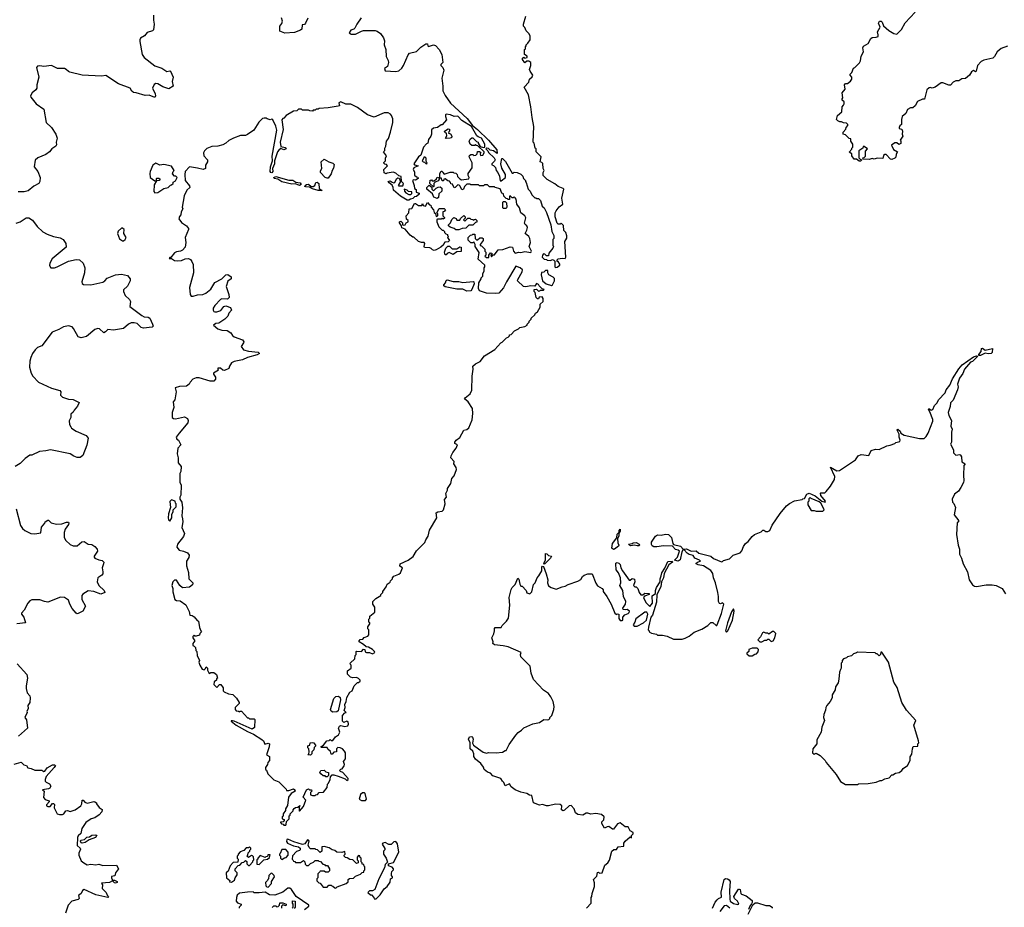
# Model space of a CAD drawing. Extents: x 1862350 to 2057294, y 212041 to 437318.
# Tile 52 of 256: x 1969391 to 1979398, y 242774 to 251800. Entities that reach past the tile are written whole.
import ezdxf

# ---------------------------------------------------------------- set-up
doc = ezdxf.new("R2010")
doc.units = 0

msp = doc.modelspace()

# ---------------------------------------------------------------- linework, layer by layer
at = {"layer": '0CON10XD'}
for points in [[(1970750, 251845), (1970750, 251795), (1970758, 251755), (1970752, 251698), (1970742, 251688), (1970685, 251668), (1970658, 251635), (1970617, 251613), (1970610, 251595), (1970613, 251577), (1970634, 251445), (1970656, 251415), (1970765, 251330), (1970835, 251306), (1970885, 251274), (1970915, 251279), (1970925, 251276), (1970949, 251215), (1970942, 251172), (1970950, 251125), (1970905, 251097), (1970845, 251118), (1970795, 251149), (1970775, 251151), (1970758, 251142), (1970741, 251105), (1970768, 251045), (1970771, 251025), (1970765, 251010), (1970705, 251034), (1970665, 251028), (1970575, 251057), (1970548, 251058), (1970532, 251072), (1970514, 251104), (1970395, 251149), (1970265, 251232), (1970223, 251227), (1970026, 251236), (1969900, 251265), (1969885, 251273), (1969864, 251294), (1969845, 251304), (1969774, 251304), (1969715, 251334), (1969635, 251324), (1969595, 251330), (1969573, 251327), (1969560, 251315), (1969584, 251215), (1969564, 251136), (1969564, 251105), (1969554, 251086), (1969518, 251055), (1969502, 251025), (1969503, 251013), (1969558, 250945), (1969635, 250890), (1969659, 250755), (1969715, 250702), (1969758, 250635), (1969770, 250595), (1969761, 250555), (1969763, 250527), (1969757, 250515), (1969717, 250485), (1969693, 250455), (1969655, 250430), (1969574, 250396), (1969548, 250372), (1969538, 250305), (1969574, 250255), (1969600, 250195), (1969596, 250155), (1969586, 250135), (1969534, 250106), (1969475, 250061), (1969435, 250050), (1969375, 250049)], [(1972320, 251815), (1972295, 251763), (1972285, 251752), (1972263, 251747), (1972257, 251705), (1972245, 251694), (1972185, 251669), (1972085, 251662), (1972035, 251684), (1972035, 251735), (1972055, 251762), (1972062, 251785), (1972050, 251820)], [(1972862, 251818), (1972816, 251754), (1972798, 251715), (1972786, 251704), (1972755, 251692), (1972740, 251665), (1972761, 251651), (1972805, 251652), (1972865, 251684), (1972885, 251689), (1973005, 251690), (1973025, 251683), (1973058, 251658), (1973090, 251615), (1973100, 251585), (1973094, 251544), (1973111, 251495), (1973116, 251426), (1973137, 251385), (1973140, 251365), (1973128, 251325), (1973098, 251305), (1973105, 251280), (1973215, 251272), (1973245, 251281), (1973275, 251307), (1973293, 251335), (1973338, 251442), (1973352, 251458), (1973425, 251478), (1973468, 251522), (1973520, 251555), (1973536, 251556), (1973538, 251535), (1973545, 251528), (1973595, 251544), (1973616, 251536), (1973653, 251495), (1973680, 251445), (1973690, 251365), (1973670, 251345), (1973670, 251335), (1973692, 251312), (1973700, 251285), (1973682, 251205), (1973692, 251125), (1973690, 251075), (1973715, 251030), (1973771, 250951), (1973938, 250795), (1973993, 250723), (1974045, 250684), (1974156, 250576), (1974239, 250475), (1974245, 250440), (1974205, 250465), (1974173, 250473), (1974155, 250490), (1974138, 250492), (1974130, 250485), (1974150, 250465), (1974155, 250450), (1974212, 250395), (1974222, 250375), (1974218, 250362), (1974190, 250335), (1974190, 250325), (1974208, 250318), (1974227, 250297), (1974232, 250265), (1974250, 250245), (1974267, 250207), (1974275, 250160), (1974285, 250160), (1974330, 250195), (1974328, 250225), (1974291, 250291), (1974280, 250335), (1974291, 250389), (1974298, 250388), (1974328, 250358), (1974395, 250240), (1974405, 250240), (1974415, 250250), (1974446, 250246), (1974485, 250230), (1974505, 250210), (1974510, 250185), (1974530, 250165), (1974530, 250155), (1974540, 250145), (1974560, 250075), (1974580, 250055), (1974595, 250020), (1974625, 249990), (1974638, 249988), (1974645, 249980), (1974665, 249980), (1974685, 249960), (1974702, 249905), (1974722, 249885), (1974745, 249840), (1974788, 249715), (1974800, 249645), (1974818, 249605), (1974818, 249575), (1974810, 249565), (1974810, 249505), (1974820, 249495), (1974812, 249488), (1974810, 249475), (1974770, 249425), (1974765, 249400), (1974745, 249400), (1974727, 249417), (1974715, 249418), (1974703, 249407), (1974702, 249385), (1974723, 249363), (1974745, 249360), (1974753, 249353), (1974785, 249352), (1974805, 249360), (1974820, 249355), (1974830, 249345), (1974830, 249285), (1974835, 249280)], [(1974835, 249280), (1974855, 249282), (1974880, 249305), (1974882, 249315), (1974865, 249340), (1974852, 249342), (1974852, 249358), (1974863, 249367), (1974904, 249376), (1974935, 249372), (1974940, 249385), (1974930, 249545), (1974952, 249578), (1974952, 249602), (1974940, 249635), (1974920, 249655), (1974918, 249708), (1974895, 249730), (1974885, 249720), (1974865, 249720), (1974855, 249730), (1974834, 249796), (1974833, 249835), (1974842, 249855), (1974874, 249896), (1974910, 249925), (1974902, 249985), (1974920, 250075), (1974914, 250084), (1974862, 250102), (1974831, 250131), (1974752, 250175), (1974710, 250215), (1974710, 250245), (1974720, 250265), (1974710, 250285), (1974707, 250337), (1974698, 250348), (1974680, 250355), (1974690, 250405), (1974640, 250455), (1974640, 250485), (1974630, 250495), (1974620, 250545), (1974610, 250555), (1974617, 250713), (1974598, 250805), (1974587, 250915), (1974562, 251035), (1974518, 251115), (1974566, 251165), (1974574, 251196), (1974600, 251220), (1974606, 251235), (1974580, 251275), (1974574, 251295), (1974585, 251335), (1974585, 251366), (1974565, 251377), (1974545, 251378), (1974525, 251360), (1974500, 251395), (1974502, 251408), (1974515, 251420), (1974525, 251410), (1974550, 251415), (1974548, 251428), (1974520, 251445), (1974520, 251495), (1974530, 251505), (1974530, 251525), (1974540, 251535), (1974540, 251545), (1974555, 251560), (1974580, 251595), (1974578, 251635), (1974565, 251660), (1974540, 251685), (1974525, 251720), (1974510, 251735), (1974510, 251755), (1974536, 251834)], [(1979430, 251530), (1979365, 251508), (1979325, 251472), (1979297, 251425), (1979281, 251409), (1979191, 251389), (1979164, 251376), (1979126, 251334), (1979112, 251275), (1979105, 251270), (1979085, 251282), (1979065, 251268), (1979046, 251234), (1979005, 251202), (1978965, 251197), (1978935, 251178), (1978905, 251178), (1978877, 251163), (1978850, 251135), (1978834, 251134), (1978775, 251158), (1978755, 251158), (1978695, 251113), (1978665, 251103), (1978645, 251110), (1978634, 251106), (1978612, 251085), (1978587, 250993), (1978568, 250992), (1978515, 250968), (1978492, 250925), (1978470, 250905), (1978445, 250902), (1978414, 250886), (1978398, 250845), (1978360, 250815), (1978352, 250785), (1978352, 250735), (1978335, 250720), (1978330, 250705), (1978330, 250695), (1978356, 250686), (1978362, 250665), (1978360, 250635), (1978367, 250615), (1978340, 250575), (1978348, 250565), (1978345, 250540), (1978325, 250532), (1978307, 250547), (1978285, 250548), (1978252, 250525), (1978271, 250481), (1978312, 250455), (1978298, 250432), (1978295, 250402), (1978285, 250391), (1978255, 250379), (1978241, 250381), (1978198, 250428), (1978185, 250430), (1978172, 250418), (1978162, 250388), (1978107, 250393), (1978075, 250380), (1978055, 250388), (1978025, 250378), (1977965, 250380), (1977960, 250395), (1977975, 250400), (1977987, 250413), (1977988, 250462), (1978008, 250485), (1977975, 250510), (1977965, 250510), (1977960, 250495), (1977920, 250465), (1977920, 250395), (1977932, 250382), (1977950, 250375), (1977935, 250360), (1977922, 250362), (1977895, 250380), (1977872, 250382), (1977850, 250415), (1977850, 250435), (1977822, 250452), (1977848, 250482), (1977850, 250495), (1977860, 250505), (1977860, 250535), (1977840, 250565), (1977838, 250588), (1977822, 250592), (1977785, 250630), (1977760, 250635), (1977762, 250655), (1977788, 250685), (1977790, 250705), (1977808, 250725), (1977807, 250735), (1977796, 250746), (1977765, 250750), (1977745, 250762), (1977725, 250760), (1977705, 250770), (1977692, 250785), (1977702, 250825), (1977747, 250863), (1977750, 250915), (1977765, 250930), (1977770, 250945), (1977770, 250965), (1977752, 250982), (1977750, 250995), (1977758, 251005), (1977752, 251055), (1977780, 251095), (1977773, 251137), (1977785, 251150), (1977805, 251152), (1977836, 251174), (1977850, 251195), (1977850, 251215), (1977830, 251235), (1977830, 251245), (1977847, 251263), (1977864, 251306), (1977880, 251315), (1977925, 251360), (1977937, 251383), (1977945, 251430), (1977966, 251474), (1977962, 251515), (1977968, 251532), (1978013, 251557), (1978041, 251609), (1978055, 251620), (1978095, 251622), (1978115, 251630), (1978117, 251645), (1978108, 251675), (1978136, 251725), (1978121, 251765), (1978130, 251785), (1978148, 251785), (1978158, 251775), (1978169, 251739), (1978225, 251690), (1978275, 251661), (1978305, 251652), (1978355, 251700), (1978391, 251769), (1978492, 251878)], [(1973717, 250833), (1973717, 250815), (1973728, 250782), (1973685, 250730), (1973675, 250730), (1973637, 250703), (1973595, 250697), (1973575, 250680), (1973577, 250635), (1973570, 250615), (1973545, 250580), (1973540, 250545), (1973525, 250538), (1973495, 250502), (1973467, 250423), (1973444, 250405), (1973398, 250335), (1973403, 250323), (1973440, 250315), (1973397, 250293), (1973390, 250275), (1973402, 250252), (1973405, 250220), (1973423, 250203), (1973438, 250198), (1973440, 250185), (1973415, 250168), (1973395, 250172), (1973383, 250165), (1973400, 250115), (1973403, 250083), (1973422, 250072), (1973420, 250045), (1973450, 250035), (1973450, 250025), (1973425, 250002), (1973403, 249997), (1973388, 249982), (1973364, 249976), (1973345, 249964), (1973330, 249965), (1973260, 250005), (1973190, 250065), (1973188, 250095), (1973177, 250117), (1973145, 250140), (1973137, 250155), (1973155, 250161), (1973175, 250147), (1973195, 250142), (1973205, 250148), (1973224, 250186), (1973235, 250192), (1973247, 250187), (1973260, 250155), (1973238, 250115), (1973245, 250110), (1973285, 250110), (1973290, 250135), (1973270, 250155), (1973268, 250205), (1973243, 250213), (1973215, 250240), (1973185, 250248), (1973125, 250240), (1973115, 250232), (1973094, 250244), (1973093, 250277), (1973130, 250315), (1973118, 250328), (1973102, 250332), (1973092, 250342), (1973092, 250348), (1973110, 250365), (1973108, 250392), (1973118, 250415), (1973090, 250455), (1973102, 250468), (1973102, 250495), (1973112, 250515), (1973120, 250565), (1973138, 250592), (1973161, 250655), (1973182, 250755), (1973182, 250792), (1973170, 250825), (1973159, 250839), (1973135, 250852), (1973095, 250852), (1972995, 250808), (1972925, 250834), (1972825, 250908), (1972755, 250941), (1972705, 250941), (1972655, 250963), (1972634, 250956), (1972640, 250925), (1972629, 250921), (1972525, 250903), (1972435, 250898), (1972425, 250890), (1972405, 250890), (1972395, 250880), (1972375, 250880), (1972365, 250870), (1972338, 250872), (1972325, 250880), (1972265, 250880), (1972255, 250890), (1972225, 250890), (1972208, 250872), (1972175, 250870), (1972100, 250825), (1972075, 250800), (1972064, 250796), (1972055, 250780), (1972068, 250682), (1972037, 250555), (1972045, 250512), (1972090, 250500), (1972098, 250485), (1972075, 250478), (1972045, 250489), (1972025, 250474), (1972012, 250455), (1971979, 250365), (1971982, 250335), (1971961, 250285), (1971963, 250255), (1971955, 250242), (1971943, 250245), (1971938, 250255), (1971941, 250305), (1971960, 250365), (1971958, 250412), (1972003, 250675), (1971994, 250716), (1971965, 250780), (1971955, 250788), (1971935, 250780), (1971905, 250790), (1971895, 250800), (1971875, 250800), (1971860, 250795), (1971821, 250759), (1971772, 250675), (1971707, 250633), (1971685, 250623), (1971635, 250621), (1971564, 250596), (1971515, 250571), (1971485, 250543), (1971455, 250527), (1971406, 250514), (1971345, 250511), (1971291, 250489), (1971268, 250465), (1971258, 250445), (1971262, 250415), (1971300, 250375), (1971300, 250355), (1971278, 250322), (1971280, 250285), (1971255, 250277), (1971199, 250291), (1971115, 250302), (1971073, 250257), (1971068, 250225), (1971073, 250163), (1971115, 250110), (1971120, 250095), (1971090, 250065), (1971063, 250007), (1971043, 249895), (1971048, 249875), (1971033, 249847), (1971030, 249815), (1971015, 249800), (1971008, 249775), (1971036, 249736), (1971085, 249702), (1971106, 249676), (1971107, 249665), (1971072, 249585), (1971078, 249535), (1971072, 249488), (1971044, 249456), (1971025, 249447), (1970985, 249440), (1970965, 249428), (1970928, 249382), (1970915, 249380), (1970910, 249370), (1970935, 249370), (1970965, 249352), (1970995, 249348), (1971035, 249350), (1971071, 249369), (1971105, 249370), (1971125, 249361), (1971141, 249341), (1971155, 249310), (1971158, 249225), (1971116, 249075), (1971124, 249005), (1971135, 248990), (1971155, 248987), (1971198, 249002), (1971253, 249007), (1971281, 249019), (1971335, 249061), (1971375, 249126), (1971444, 249166), (1971485, 249207), (1971505, 249208), (1971540, 249185), (1971540, 249165), (1971505, 249140), (1971490, 249085), (1971517, 249007), (1971520, 248975), (1971502, 248958), (1971445, 248960), (1971430, 248955), (1971373, 248895), (1971358, 248865), (1971358, 248845), (1971364, 248834), (1971375, 248830), (1971395, 248830), (1971435, 248843), (1971467, 248883), (1971485, 248890), (1971534, 248874), (1971543, 248847), (1971517, 248815), (1971506, 248784), (1971476, 248754), (1971416, 248714), (1971385, 248712), (1971360, 248695), (1971406, 248656), (1971445, 248643), (1971498, 248638), (1971536, 248616), (1971555, 248588), (1971572, 248575), (1971656, 248546), (1971668, 248525), (1971667, 248515), (1971640, 248475), (1971665, 248443), (1971715, 248430), (1971815, 248420), (1971827, 248405), (1971805, 248393), (1971705, 248366), (1971655, 248340), (1971572, 248325), (1971545, 248311), (1971524, 248276), (1971515, 248254), (1971473, 248233), (1971456, 248236), (1971430, 248255), (1971403, 248257), (1971403, 248243), (1971410, 248235), (1971360, 248205), (1971360, 248195), (1971382, 248165), (1971382, 248145), (1971365, 248123), (1971325, 248123), (1971215, 248158), (1971185, 248158), (1971150, 248145), (1971122, 248115), (1971112, 248095), (1971085, 248072), (1971015, 248070), (1970970, 248055), (1970982, 248015), (1970968, 247935), (1970950, 247915), (1970958, 247855), (1970940, 247805), (1970940, 247755), (1970953, 247743), (1970975, 247742), (1971065, 247762), (1971096, 247746), (1971103, 247725), (1971101, 247699), (1971010, 247595), (1970982, 247555), (1970988, 247535), (1971003, 247523), (1971028, 247475), (1970998, 247442), (1970990, 247385), (1971002, 247345), (1971000, 247295), (1971032, 247255), (1971027, 247205), (1971018, 247185), (1971018, 247098), (1971032, 247065), (1971027, 246965), (1971018, 246945), (1971018, 246925), (1971038, 246895), (1971047, 246835), (1971038, 246755), (1971047, 246725), (1971048, 246695), (1971037, 246635), (1971067, 246575), (1971054, 246546), (1970995, 246468), (1970987, 246437), (1971010, 246405), (1971055, 246397), (1971095, 246380), (1971113, 246355), (1971110, 246330), (1971087, 246293), (1971086, 246246), (1971108, 246178), (1971110, 246115), (1971150, 246075), (1971150, 246065), (1971146, 246054), (1971115, 246030), (1971045, 246024), (1971017, 246045), (1970985, 246100), (1970965, 246102), (1970948, 246085), (1970937, 246045), (1970946, 246016), (1970947, 245983), (1970968, 245905), (1970984, 245894), (1971021, 245891), (1971079, 245849), (1971112, 245782), (1971120, 245745), (1971145, 245740), (1971165, 245728), (1971195, 245690), (1971208, 245685), (1971218, 245618), (1971230, 245585), (1971240, 245575), (1971222, 245558), (1971218, 245542), (1971185, 245530), (1971172, 245532), (1971165, 245540), (1971152, 245528), (1971150, 245515), (1971170, 245485), (1971150, 245455), (1971150, 245435), (1971165, 245430), (1971177, 245417), (1971180, 245385), (1971190, 245375), (1971193, 245333), (1971218, 245285), (1971212, 245265), (1971220, 245235), (1971244, 245194), (1971265, 245190), (1971278, 245202), (1971285, 245220), (1971298, 245205), (1971298, 245185), (1971315, 245152), (1971335, 245162), (1971365, 245162), (1971391, 245141), (1971400, 245105), (1971392, 245098), (1971390, 245085), (1971368, 245065), (1971365, 245040), (1971395, 245010), (1971422, 245038), (1971435, 245040), (1971460, 245005), (1971460, 244975), (1971470, 244965), (1971513, 244943), (1971558, 244938), (1971595, 244900), (1971620, 244855), (1971620, 244845), (1971580, 244805), (1971580, 244785), (1971592, 244772), (1971615, 244770), (1971625, 244760), (1971632, 244768), (1971645, 244770), (1971705, 244700), (1971715, 244700), (1971725, 244690), (1971775, 244690), (1971780, 244685), (1971777, 244603), (1971755, 244586), (1971570, 244665), (1971555, 244670), (1971540, 244670), (1971540, 244665), (1971592, 244625), (1971705, 244560), (1971766, 244536), (1971851, 244481), (1971867, 244465), (1971882, 244432), (1971915, 244443), (1971928, 244435), (1971926, 244404), (1971900, 244325), (1971928, 244308), (1971930, 244265), (1971912, 244248), (1971910, 244225), (1971890, 244195), (1971890, 244175), (1971898, 244168), (1971912, 244132), (1971975, 244070), (1972025, 244050), (1972100, 243975), (1972102, 243962), (1972125, 243960), (1972175, 243978), (1972188, 243968), (1972190, 243955), (1972150, 243930), (1972122, 243895), (1972112, 243808), (1972092, 243775), (1972092, 243758), (1972070, 243725), (1972068, 243702), (1972060, 243695), (1972060, 243675), (1972078, 243668), (1972080, 243655), (1972068, 243642), (1972040, 243640), (1972040, 243635), (1972052, 243622), (1972068, 243618), (1972075, 243610), (1972095, 243610)], [(1972095, 243610), (1972100, 243615), (1972102, 243648), (1972130, 243675), (1972130, 243705), (1972138, 243712), (1972140, 243725), (1972170, 243755), (1972170, 243765), (1972182, 243778), (1972195, 243790), (1972218, 243792), (1972238, 243808), (1972238, 243802), (1972230, 243800), (1972230, 243755), (1972235, 243750), (1972275, 243800), (1972298, 243865), (1972272, 243895), (1972305, 243968), (1972325, 243978), (1972335, 243970), (1972355, 243970), (1972360, 243955), (1972348, 243942), (1972348, 243918), (1972365, 243910), (1972395, 243910), (1972402, 243918), (1972418, 243922), (1972435, 243940), (1972477, 243943), (1972517, 243993), (1972520, 244025), (1972530, 244035), (1972546, 244074), (1972548, 244102), (1972568, 244122), (1972585, 244122), (1972629, 244109), (1972699, 244079), (1972715, 244062), (1972730, 244075), (1972728, 244085), (1972676, 244146), (1972650, 244155), (1972642, 244165), (1972655, 244180), (1972668, 244182), (1972689, 244211), (1972692, 244225), (1972682, 244255), (1972702, 244285), (1972702, 244345), (1972693, 244363), (1972670, 244385), (1972647, 244397), (1972625, 244400), (1972610, 244385), (1972610, 244355), (1972585, 244350), (1972568, 244332), (1972555, 244330), (1972548, 244358), (1972522, 244382), (1972515, 244400), (1972455, 244400), (1972450, 244405), (1972478, 244422), (1972513, 244467), (1972535, 244470), (1972545, 244480), (1972555, 244470), (1972575, 244470), (1972602, 244508), (1972632, 244528), (1972644, 244555), (1972632, 244595), (1972640, 244615), (1972655, 244622), (1972697, 244613), (1972725, 244618), (1972732, 244635), (1972729, 244659), (1972715, 244668), (1972685, 244652), (1972672, 244665), (1972670, 244725), (1972695, 244750), (1972710, 244755), (1972690, 244775), (1972698, 244805), (1972694, 244835), (1972710, 244865), (1972714, 244906), (1972745, 244960), (1972770, 244975), (1972790, 245025), (1972825, 245060), (1972835, 245060), (1972850, 245075), (1972850, 245085), (1972835, 245102), (1972815, 245110), (1972775, 245108), (1972753, 245113), (1972723, 245143), (1972722, 245178), (1972760, 245205), (1972760, 245235), (1972752, 245242), (1972750, 245255), (1972798, 245302), (1972800, 245335), (1972810, 245345), (1972810, 245375), (1972815, 245380), (1972866, 245374), (1972885, 245400), (1972897, 245397), (1972903, 245373), (1972914, 245364), (1972945, 245366), (1972975, 245351), (1972999, 245365), (1972997, 245375), (1972976, 245396), (1972935, 245419), (1972911, 245421), (1972886, 245446), (1972840, 245475), (1972840, 245485), (1972852, 245498), (1972878, 245502), (1972892, 245518), (1972928, 245532), (1972940, 245545), (1972940, 245595), (1972930, 245605), (1972930, 245625), (1972950, 245655), (1972950, 245665), (1972940, 245675), (1972940, 245705), (1972950, 245715), (1972950, 245735), (1973000, 245775), (1973000, 245825), (1972980, 245855), (1972980, 245885), (1973010, 245915), (1973060, 245945), (1973060, 245955), (1973080, 245975), (1973080, 245985), (1973117, 246033), (1973125, 246060), (1973155, 246080), (1973160, 246095), (1973180, 246115), (1973180, 246125), (1973195, 246140), (1973245, 246160), (1973260, 246175), (1973280, 246225), (1973254, 246244), (1973258, 246265), (1973340, 246305), (1973389, 246341), (1973425, 246400), (1973510, 246485), (1973518, 246512), (1973542, 246548), (1973555, 246610), (1973632, 246735), (1973622, 246785), (1973640, 246795), (1973685, 246802), (1973698, 246815), (1973716, 246875), (1973708, 246922), (1973727, 246943), (1973723, 246983), (1973738, 247015), (1973738, 247032), (1973772, 247085), (1973782, 247135), (1973805, 247160), (1973830, 247225), (1973827, 247245), (1973803, 247285), (1973807, 247307), (1973773, 247345), (1973776, 247365), (1973792, 247398), (1973827, 247443), (1973840, 247475), (1973815, 247490), (1973812, 247505), (1973827, 247523), (1973865, 247550), (1973904, 247626), (1973937, 247633), (1973955, 247650), (1973989, 247731), (1973998, 247795), (1973992, 247845), (1973948, 247915), (1973912, 247945), (1973918, 247955), (1973968, 247995), (1973986, 248034), (1973988, 248175), (1974000, 248245), (1973997, 248275), (1974025, 248302), (1974072, 248325), (1974115, 248382), (1974220, 248445), (1974280, 248515), (1974295, 248520), (1974340, 248565), (1974355, 248570), (1974370, 248585), (1974370, 248595), (1974385, 248600), (1974420, 248635), (1974460, 248655), (1974475, 248670), (1974525, 248680), (1974550, 248695), (1974550, 248705), (1974570, 248725), (1974570, 248735), (1974590, 248755), (1974590, 248765), (1974625, 248800), (1974634, 248816), (1974655, 248830), (1974680, 248875), (1974682, 248908), (1974710, 248935), (1974710, 248965), (1974700, 248980), (1974672, 248978), (1974665, 248960), (1974655, 248960), (1974640, 248975), (1974630, 249025), (1974620, 249035), (1974620, 249055), (1974645, 249060), (1974665, 249040), (1974678, 249042), (1974685, 249050), (1974715, 249050), (1974720, 249055), (1974702, 249062), (1974672, 249092), (1974665, 249106), (1974645, 249118), (1974625, 249090), (1974585, 249092), (1974535, 249082), (1974510, 249085), (1974452, 249145), (1974453, 249157), (1974498, 249235), (1974500, 249255), (1974476, 249276), (1974435, 249292), (1974338, 249135), (1974308, 249072), (1974260, 249020), (1974225, 249014), (1974135, 249018), (1974064, 249044), (1974054, 249065), (1974058, 249125), (1974080, 249165), (1974080, 249175), (1974097, 249193), (1974098, 249215), (1974110, 249245), (1974110, 249275), (1974120, 249285), (1974120, 249305), (1974050, 249365), (1974062, 249432), (1974020, 249495), (1974020, 249515), (1974005, 249540), (1973995, 249530), (1973975, 249530), (1973948, 249558), (1973950, 249585), (1973972, 249608), (1973988, 249612), (1973995, 249620), (1974018, 249618), (1974020, 249575), (1974035, 249560), (1974045, 249560), (1974068, 249582), (1974092, 249582), (1974100, 249575), (1974102, 249555), (1974070, 249515), (1974070, 249505), (1974085, 249500), (1974118, 249468), (1974120, 249445), (1974130, 249435), (1974130, 249405), (1974120, 249395), (1974135, 249380), (1974158, 249382), (1974160, 249405), (1974175, 249430), (1974190, 249425), (1974190, 249415), (1974180, 249405), (1974185, 249390), (1974202, 249408), (1974215, 249410), (1974255, 249460), (1974302, 249462), (1974375, 249490), (1974400, 249485), (1974410, 249445), (1974425, 249424), (1974465, 249436), (1974485, 249432), (1974525, 249441), (1974587, 249433), (1974592, 249445), (1974568, 249495), (1974582, 249535), (1974576, 249576), (1974566, 249596), (1974528, 249625), (1974545, 249658), (1974551, 249685), (1974545, 249704), (1974528, 249718), (1974522, 249732), (1974534, 249785), (1974524, 249805), (1974483, 249835), (1974469, 249885), (1974443, 249923), (1974436, 249975), (1974425, 249990), (1974415, 250000), (1974405, 249990), (1974395, 249990), (1974375, 250010), (1974370, 250005), (1974368, 249972), (1974355, 249970), (1974348, 249978), (1974335, 249980), (1974310, 250005), (1974308, 250028), (1974290, 250035), (1974275, 250080), (1974223, 250093), (1974215, 250100), (1974165, 250100), (1974145, 250120), (1974115, 250120), (1974105, 250110), (1974065, 250110), (1974055, 250120), (1973975, 250120), (1973965, 250128), (1973935, 250128), (1973910, 250105), (1973900, 250075), (1973885, 250070), (1973868, 250108), (1973858, 250118), (1973845, 250120), (1973818, 250092), (1973805, 250090), (1973788, 250128), (1973772, 250132), (1973770, 250145), (1973758, 250158), (1973742, 250162), (1973715, 250180), (1973702, 250178), (1973698, 250162), (1973685, 250160), (1973678, 250188), (1973660, 250190), (1973645, 250160), (1973612, 250148), (1973600, 250135), (1973600, 250105), (1973595, 250100), (1973560, 250135), (1973563, 250167), (1973575, 250170), (1973582, 250162), (1973605, 250160), (1973628, 250182), (1973635, 250200), (1973660, 250190), (1973662, 250235), (1973675, 250260), (1973685, 250260), (1973690, 250245), (1973705, 250230), (1973765, 250250), (1973795, 250250), (1973803, 250243), (1973825, 250240), (1973837, 250227), (1973840, 250205), (1973865, 250180), (1973882, 250172), (1973955, 250180), (1973960, 250195), (1973950, 250215), (1973950, 250235), (1973990, 250295), (1973988, 250345), (1973958, 250405), (1973962, 250418), (1973975, 250430), (1973995, 250430), (1974005, 250420), (1974028, 250422), (1974040, 250435), (1974045, 250460), (1974065, 250460), (1974078, 250448), (1974070, 250435), (1974075, 250420), (1974098, 250422), (1974110, 250445), (1974110, 250455), (1974048, 250518), (1974032, 250522), (1974025, 250530), (1974015, 250520), (1973985, 250520), (1973970, 250535), (1973960, 250565), (1973970, 250585), (1973985, 250600), (1973995, 250600), (1974032, 250562), (1974050, 250555), (1974050, 250545), (1974072, 250512), (1974105, 250500), (1974118, 250502), (1974118, 250535), (1974086, 250596), (1974049, 250609), (1974038, 250618), (1973982, 250712), (1973886, 250775), (1973845, 250820), (1973805, 250816), (1973771, 250831), (1973725, 250840), (1973717, 250833)], [(1973725, 250590), (1973720, 250595), (1973732, 250618), (1973730, 250645), (1973715, 250650), (1973710, 250665), (1973745, 250690), (1973760, 250685), (1973760, 250665), (1973752, 250658), (1973750, 250645), (1973768, 250638), (1973782, 250615), (1973780, 250600), (1973765, 250594), (1973725, 250590)], [(1973525, 250330), (1973508, 250348), (1973495, 250350), (1973480, 250365), (1973488, 250372), (1973505, 250410), (1973520, 250395), (1973520, 250365), (1973530, 250345), (1973525, 250330)], [(1970765, 250040), (1970795, 250042), (1970855, 250082), (1970898, 250092), (1970922, 250118), (1970935, 250120), (1970950, 250135), (1970952, 250148), (1970975, 250160), (1970990, 250195), (1970978, 250208), (1970965, 250210), (1970943, 250233), (1970950, 250255), (1970960, 250265), (1970935, 250310), (1970855, 250328), (1970815, 250320), (1970775, 250342), (1970745, 250320), (1970718, 250255), (1970713, 250235), (1970718, 250195), (1970765, 250160), (1970780, 250160), (1970780, 250185), (1970785, 250190), (1970805, 250190), (1970818, 250178), (1970807, 250163), (1970780, 250160), (1970758, 250122), (1970753, 250053), (1970765, 250040)], [(1972515, 250187), (1972495, 250196), (1972447, 250245), (1972447, 250263), (1972463, 250287), (1972456, 250355), (1972485, 250383), (1972534, 250354), (1972575, 250342), (1972586, 250326), (1972580, 250290), (1972565, 250265), (1972557, 250233), (1972525, 250189), (1972515, 250187)], [(1972235, 250114), (1972195, 250131), (1972155, 250128), (1972055, 250151), (1972015, 250177), (1971976, 250185), (1971972, 250195), (1971995, 250204), (1972125, 250169), (1972167, 250167), (1972198, 250148), (1972242, 250142), (1972250, 250125), (1972235, 250114)], [(1972425, 250062), (1972365, 250080), (1972337, 250097), (1972299, 250099), (1972290, 250105), (1972291, 250115), (1972305, 250124), (1972325, 250126), (1972352, 250102), (1972375, 250104), (1972392, 250115), (1972402, 250145), (1972415, 250146), (1972430, 250135), (1972434, 250084), (1972465, 250064), (1972425, 250062)], [(1973635, 249980), (1973600, 249995), (1973588, 250028), (1973530, 250075), (1973530, 250095), (1973552, 250118), (1973578, 250098), (1973580, 250075), (1973595, 250060), (1973622, 250088), (1973643, 250097), (1973665, 250100), (1973680, 250085), (1973680, 250055), (1973652, 250028), (1973647, 249993), (1973635, 249980)], [(1973365, 250022), (1973378, 250032), (1973378, 250048), (1973343, 250053), (1973330, 250065), (1973300, 250075), (1973303, 250055), (1973315, 250038), (1973345, 250022), (1973365, 250022)], [(1973605, 249454), (1973585, 249460), (1973574, 249474), (1973559, 249479), (1973504, 249484), (1973500, 249495), (1973507, 249525), (1973503, 249533), (1973474, 249534), (1973445, 249543), (1973398, 249588), (1973385, 249590), (1973360, 249610), (1973310, 249670), (1973275, 249683), (1973270, 249705), (1973252, 249735), (1973250, 249745), (1973265, 249750), (1973280, 249735), (1973280, 249715), (1973295, 249710), (1973310, 249715), (1973320, 249735), (1973340, 249745), (1973338, 249758), (1973323, 249773), (1973318, 249805), (1973347, 249835), (1973350, 249875), (1973375, 249880), (1973405, 249932), (1973415, 249932), (1973445, 249910), (1973478, 249912), (1973485, 249930), (1973492, 249912), (1973515, 249903), (1973535, 249940), (1973555, 249918), (1973570, 249915), (1973572, 249895), (1973597, 249865), (1973605, 249840), (1973618, 249828), (1973625, 249800), (1973640, 249805), (1973640, 249825), (1973630, 249835), (1973655, 249880), (1973705, 249880), (1973720, 249865), (1973705, 249850), (1973690, 249845), (1973690, 249805), (1973708, 249788), (1973708, 249782), (1973695, 249770), (1973685, 249780), (1973675, 249770), (1973638, 249772), (1973632, 249768), (1973632, 249745), (1973650, 249695), (1973685, 249660), (1973695, 249660), (1973710, 249645), (1973710, 249635), (1973722, 249622), (1973740, 249615), (1973740, 249605), (1973750, 249595), (1973740, 249585), (1973760, 249555), (1973745, 249540), (1973712, 249538), (1973700, 249525), (1973698, 249512), (1973670, 249485), (1973625, 249458), (1973605, 249454)], [(1974335, 249880), (1974305, 249880), (1974300, 249885), (1974300, 249945), (1974305, 249950), (1974325, 249950), (1974337, 249937), (1974342, 249895), (1974335, 249880)], [(1973855, 249662), (1973825, 249663), (1973805, 249677), (1973765, 249690), (1973750, 249705), (1973750, 249715), (1973770, 249735), (1973782, 249768), (1973802, 249788), (1973828, 249778), (1973835, 249760), (1973865, 249760), (1973872, 249778), (1973905, 249810), (1973920, 249795), (1973918, 249782), (1973900, 249765), (1973915, 249750), (1973945, 249780), (1973965, 249780), (1973975, 249770), (1973998, 249768), (1974005, 249760), (1974012, 249768), (1974025, 249770), (1974038, 249758), (1974038, 249742), (1974022, 249738), (1973998, 249712), (1973955, 249710), (1973925, 249680), (1973888, 249678), (1973855, 249662)], [(1969355, 249732), (1969395, 249743), (1969456, 249784), (1969485, 249786), (1969522, 249762), (1969567, 249697), (1969625, 249644), (1969670, 249620), (1969735, 249596), (1969802, 249582), (1969832, 249565), (1969859, 249525), (1969863, 249485), (1969722, 249368), (1969698, 249325), (1969695, 249300), (1969708, 249278), (1969745, 249278), (1969770, 249285), (1969885, 249344), (1969965, 249361), (1969998, 249358), (1970035, 249323), (1970051, 249275), (1970048, 249225), (1970022, 249135), (1970026, 249116), (1970038, 249108), (1970115, 249103), (1970235, 249132), (1970256, 249145), (1970278, 249172), (1970365, 249206), (1970425, 249212), (1970485, 249198), (1970514, 249165), (1970514, 249145), (1970485, 249089), (1970446, 249054), (1970444, 249035), (1970463, 248995), (1970508, 248955), (1970516, 248935), (1970510, 248885), (1970631, 248791), (1970655, 248779), (1970695, 248775), (1970714, 248765), (1970740, 248705), (1970747, 248685), (1970737, 248673), (1970648, 248662), (1970625, 248671), (1970585, 248709), (1970555, 248718), (1970525, 248717), (1970495, 248704), (1970445, 248661), (1970345, 248644), (1970285, 248649), (1970263, 248625), (1970245, 248617), (1970202, 248655), (1970185, 248661), (1970155, 248650), (1970071, 248579), (1970015, 248563), (1969984, 248575), (1969938, 248658), (1969923, 248675), (1969885, 248687), (1969835, 248677), (1969790, 248650), (1969719, 248621), (1969614, 248485), (1969573, 248467), (1969548, 248442), (1969521, 248405), (1969504, 248365), (1969494, 248326), (1969491, 248265), (1969507, 248205), (1969523, 248175), (1969582, 248115), (1969715, 248052), (1969799, 248029), (1969808, 248015), (1969805, 247980), (1969825, 247960), (1969885, 247941), (1969935, 247936), (1969995, 247908), (1969979, 247871), (1969945, 247830), (1969935, 247810), (1969910, 247790), (1969909, 247755), (1969895, 247720), (1969897, 247685), (1969909, 247659), (1969918, 247645), (1969966, 247616), (1970065, 247572), (1970086, 247545), (1970074, 247474), (1970031, 247369), (1970005, 247348), (1969975, 247348), (1969941, 247361), (1969904, 247386), (1969705, 247427), (1969656, 247414), (1969591, 247409), (1969515, 247373), (1969495, 247370), (1969445, 247337), (1969394, 247286), (1969343, 247255)], [(1970445, 249551), (1970464, 249565), (1970472, 249585), (1970450, 249625), (1970452, 249665), (1970435, 249680), (1970425, 249680), (1970392, 249648), (1970386, 249625), (1970405, 249570), (1970435, 249551), (1970445, 249551)], [(1973725, 249408), (1973715, 249410), (1973708, 249435), (1973722, 249478), (1973742, 249498), (1973758, 249498), (1973785, 249470), (1973835, 249470), (1973865, 249490), (1973878, 249488), (1973878, 249442), (1973835, 249440), (1973795, 249412), (1973755, 249432), (1973737, 249423), (1973725, 249408)], [(1974795, 249098), (1974805, 249102), (1974828, 249145), (1974827, 249167), (1974813, 249183), (1974770, 249205), (1974760, 249225), (1974758, 249248), (1974735, 249250), (1974718, 249232), (1974695, 249230), (1974690, 249205), (1974705, 249144), (1974743, 249115), (1974795, 249098)], [(1973935, 249040), (1973895, 249061), (1973835, 249060), (1973715, 249083), (1973700, 249095), (1973702, 249105), (1973717, 249123), (1973725, 249148), (1973735, 249153), (1973797, 249137), (1973854, 249136), (1973895, 249127), (1973999, 249139), (1974008, 249135), (1974010, 249115), (1973986, 249055), (1973975, 249042), (1973935, 249040)], [(1979155, 248384), (1979140, 248385), (1979141, 248395), (1979162, 248425), (1979165, 248457), (1979175, 248459), (1979205, 248438), (1979277, 248455), (1979276, 248415), (1979265, 248406), (1979235, 248401), (1979205, 248408), (1979155, 248384)], [(1975450, 246265), (1975450, 246275), (1975465, 246280), (1975480, 246275), (1975495, 246260), (1975502, 246225), (1975518, 246195), (1975585, 246100), (1975595, 246100), (1975615, 246118), (1975639, 246109), (1975643, 246085), (1975630, 246045), (1975643, 246033), (1975655, 246032), (1975672, 246015), (1975688, 245975), (1975705, 245952), (1975725, 245950), (1975745, 245968), (1975790, 245965), (1975790, 245955), (1975742, 245938), (1975732, 245925), (1975754, 245874), (1975795, 245834), (1975824, 245865), (1975819, 245941), (1975852, 245965), (1975854, 245996), (1975864, 246025), (1975899, 246085), (1975900, 246115), (1975912, 246145), (1975916, 246175), (1975949, 246221), (1975979, 246291), (1976023, 246293), (1976027, 246285), (1975987, 246255), (1975941, 246169), (1975936, 246124), (1975915, 246085), (1975907, 246035), (1975868, 245952), (1975862, 245878), (1975824, 245746), (1975807, 245723), (1975783, 245623), (1975780, 245595), (1975790, 245585), (1975790, 245575), (1975813, 245563), (1975862, 245552), (1975875, 245540), (1975925, 245540), (1975972, 245532), (1976035, 245500), (1976125, 245500), (1976155, 245510), (1976195, 245530), (1976245, 245570), (1976325, 245602), (1976385, 245640), (1976415, 245670), (1976435, 245670), (1976468, 245638), (1976475, 245638), (1976479, 245645), (1976525, 245760), (1976546, 245856), (1976535, 245869), (1976515, 245860), (1976502, 245862), (1976493, 245883), (1976494, 245935), (1976487, 245975), (1976464, 246075), (1976441, 246125), (1976435, 246168), (1976415, 246198), (1976340, 246245), (1976285, 246256), (1976266, 246265), (1976268, 246275), (1976285, 246288), (1976310, 246295), (1976300, 246305), (1976254, 246324), (1976235, 246351), (1976195, 246361), (1976174, 246374), (1976145, 246410), (1976135, 246412), (1976120, 246390), (1976104, 246306), (1976085, 246294), (1976047, 246305), (1976076, 246335), (1976096, 246395), (1976085, 246404), (1976055, 246411), (1976026, 246446), (1975935, 246451), (1975865, 246439), (1975835, 246441), (1975819, 246449), (1975812, 246462), (1975814, 246486), (1975852, 246548), (1975875, 246560), (1975911, 246559), (1975955, 246569), (1975985, 246564), (1976016, 246536), (1976028, 246475), (1976035, 246464), (1976107, 246447), (1976135, 246417), (1976168, 246418), (1976215, 246394), (1976265, 246400), (1976292, 246375), (1976415, 246344), (1976442, 246322), (1976525, 246288), (1976535, 246290), (1976545, 246302), (1976605, 246317), (1976644, 246356), (1976713, 246377), (1976732, 246398), (1976746, 246444), (1976768, 246475), (1976796, 246494), (1976834, 246546), (1976860, 246565), (1976928, 246592), (1976945, 246608), (1976955, 246608), (1976975, 246594), (1976995, 246594), (1977016, 246605), (1977040, 246660), (1977120, 246780), (1977184, 246856), (1977215, 246881), (1977265, 246907), (1977345, 246920), (1977352, 246928), (1977368, 246932), (1977391, 246975), (1977415, 246984), (1977475, 246959), (1977544, 246904), (1977578, 246892), (1977580, 246905), (1977535, 246960), (1977530, 246985), (1977535, 246990), (1977575, 246990), (1977588, 247002), (1977632, 247055), (1977672, 247125), (1977677, 247155), (1977632, 247248), (1977695, 247213), (1977724, 247216), (1977886, 247324), (1977912, 247365), (1977945, 247377), (1978022, 247368), (1978045, 247418), (1978088, 247432), (1978125, 247430), (1978205, 247468), (1978237, 247473), (1978285, 247490), (1978295, 247500), (1978335, 247510), (1978340, 247525), (1978331, 247555), (1978331, 247585), (1978309, 247625), (1978315, 247636), (1978340, 247615), (1978347, 247595), (1978380, 247575), (1978535, 247542), (1978585, 247542), (1978605, 247562), (1978623, 247595), (1978672, 247718), (1978672, 247735), (1978643, 247813), (1978628, 247835), (1978630, 247845), (1978655, 247830), (1978672, 247835), (1978688, 247875), (1978716, 247904), (1978728, 247935), (1978797, 248005), (1978808, 248035), (1978844, 248085), (1978871, 248149), (1978935, 248248), (1978971, 248289), (1979085, 248370), (1979115, 248381), (1979128, 248378), (1979096, 248344), (1979075, 248324), (1979054, 248316), (1978994, 248245), (1978977, 248203), (1978944, 248155), (1978924, 248095), (1978928, 248065), (1978921, 248035), (1978878, 247932), (1978850, 247905), (1978848, 247865), (1978827, 247805), (1978833, 247775), (1978860, 247725), (1978856, 247666), (1978868, 247635), (1978860, 247605), (1978862, 247505), (1978852, 247485), (1978883, 247425), (1978882, 247395), (1978905, 247373), (1978945, 247378), (1978953, 247373), (1978963, 247353), (1978967, 247305), (1979002, 247285), (1978988, 247265), (1978983, 247165), (1978988, 247115), (1978982, 247095), (1978958, 247042), (1978933, 247007), (1978892, 246975), (1978870, 246925), (1978873, 246893), (1978885, 246880), (1978901, 246841), (1978887, 246765), (1978937, 246705), (1978918, 246682), (1978913, 246565), (1978928, 246455), (1978942, 246415), (1978943, 246365), (1978962, 246325), (1978980, 246265), (1979023, 246185), (1979042, 246105), (1979075, 246052), (1979095, 246040), (1979115, 246037), (1979215, 246053), (1979275, 246053), (1979315, 246046), (1979376, 246016), (1979410, 245960)], [(1970915, 246700), (1970938, 246735), (1970938, 246772), (1970950, 246795), (1970950, 246815), (1970980, 246845), (1970980, 246875), (1970973, 246883), (1970970, 246905), (1970935, 246918), (1970918, 246902), (1970922, 246838), (1970902, 246775), (1970898, 246735), (1970902, 246715), (1970915, 246700)], [(1977485, 246802), (1977555, 246803), (1977566, 246814), (1977563, 246825), (1977532, 246882), (1977518, 246898), (1977435, 246930), (1977425, 246940), (1977412, 246928), (1977410, 246905), (1977400, 246895), (1977400, 246865), (1977435, 246810), (1977465, 246810), (1977485, 246802)], [(1969356, 246825), (1969398, 246658), (1969420, 246625), (1969442, 246605), (1969505, 246574), (1969545, 246570), (1969605, 246583), (1969612, 246638), (1969645, 246680), (1969650, 246695), (1969675, 246710), (1969685, 246710), (1969712, 246682), (1969765, 246670), (1969818, 246672), (1969865, 246690), (1969885, 246689), (1969890, 246685), (1969886, 246665), (1969852, 246618), (1969844, 246586), (1969844, 246535), (1969859, 246505), (1969904, 246464), (1969935, 246448), (1969975, 246450), (1970021, 246489), (1970045, 246494), (1970085, 246468), (1970125, 246462), (1970155, 246444), (1970178, 246415), (1970182, 246395), (1970146, 246345), (1970147, 246335), (1970155, 246324), (1970195, 246306), (1970230, 246300), (1970246, 246285), (1970244, 246265), (1970229, 246225), (1970237, 246185), (1970234, 246166), (1970225, 246152), (1970186, 246125), (1970178, 246085), (1970194, 246045), (1970249, 245995), (1970257, 245975), (1970215, 245957), (1970145, 245984), (1970088, 245992), (1970031, 245959), (1970022, 245945), (1970023, 245905), (1970058, 245835), (1970031, 245785), (1969985, 245760), (1969975, 245759), (1969965, 245766), (1969925, 245811), (1969900, 245855), (1969886, 245896), (1969845, 245924), (1969805, 245926), (1969677, 245877), (1969642, 245882), (1969595, 245901), (1969515, 245899), (1969495, 245891), (1969472, 245865), (1969436, 245795), (1969409, 245765), (1969408, 245755), (1969431, 245725), (1969448, 245665), (1969362, 245658)], [(1975425, 246412), (1975409, 246425), (1975417, 246475), (1975459, 246531), (1975463, 246567), (1975483, 246587), (1975485, 246607), (1975495, 246618), (1975495, 246600), (1975482, 246578), (1975481, 246549), (1975468, 246525), (1975471, 246481), (1975482, 246455), (1975478, 246445), (1975435, 246414), (1975425, 246412)], [(1975665, 246448), (1975635, 246458), (1975601, 246451), (1975588, 246455), (1975580, 246465), (1975617, 246473), (1975625, 246480), (1975655, 246482), (1975686, 246466), (1975690, 246455), (1975685, 246451), (1975665, 246448)], [(1974725, 246262), (1974718, 246275), (1974734, 246305), (1974735, 246370), (1974748, 246368), (1974765, 246350), (1974796, 246346), (1974786, 246325), (1974725, 246262)], [(1975150, 242765), (1975200, 242815), (1975200, 242875), (1975207, 242883), (1975210, 242915), (1975232, 242985), (1975232, 243022), (1975222, 243055), (1975258, 243092), (1975262, 243128), (1975275, 243130), (1975285, 243120), (1975310, 243125), (1975339, 243201), (1975368, 243225), (1975386, 243254), (1975408, 243345), (1975428, 243362), (1975455, 243360), (1975475, 243388), (1975530, 243395), (1975530, 243425), (1975544, 243446), (1975595, 243490), (1975608, 243482), (1975610, 243505), (1975625, 243520), (1975627, 243535), (1975595, 243552), (1975575, 243592), (1975545, 243592), (1975495, 243632), (1975467, 243623), (1975425, 243570), (1975415, 243570), (1975377, 243597), (1975362, 243592), (1975335, 243580), (1975308, 243625), (1975308, 243642), (1975328, 243665), (1975330, 243695), (1975305, 243718), (1975245, 243729), (1975195, 243722), (1975165, 243732), (1975148, 243732), (1975115, 243712), (1975065, 243718), (1975040, 243735), (1975028, 243775), (1974995, 243808), (1974975, 243807), (1974929, 243761), (1974915, 243756), (1974896, 243765), (1974900, 243805), (1974885, 243818), (1974835, 243822), (1974765, 243807), (1974745, 243807), (1974705, 243820), (1974674, 243814), (1974612, 243835), (1974595, 243910), (1974573, 243913), (1974545, 243930), (1974485, 243943), (1974425, 243968), (1974385, 244000), (1974369, 244029), (1974325, 244010), (1974312, 244042), (1974298, 244055), (1974280, 244085), (1974201, 244111), (1974175, 244138), (1974145, 244148), (1974112, 244175), (1974105, 244200), (1974076, 244236), (1974025, 244280), (1974008, 244308), (1974008, 244335), (1973995, 244360), (1973970, 244385), (1973970, 244445), (1973953, 244485), (1973964, 244506), (1973985, 244510), (1973992, 244505), (1973999, 244485), (1973992, 244442), (1974003, 244423), (1974054, 244384), (1974103, 244353), (1974135, 244341), (1974155, 244348), (1974234, 244344), (1974297, 244353), (1974325, 244370), (1974335, 244370), (1974365, 244430), (1974432, 244525), (1974457, 244553), (1974492, 244575), (1974515, 244600), (1974605, 244638), (1974675, 244652), (1974718, 244682), (1974755, 244680), (1974770, 244685), (1974780, 244695), (1974780, 244705), (1974800, 244725), (1974820, 244785), (1974822, 244815), (1974812, 244865), (1974788, 244915), (1974765, 244948), (1974715, 244982), (1974612, 245092), (1974588, 245155), (1974578, 245225), (1974485, 245320), (1974480, 245345), (1974488, 245365), (1974355, 245421), (1974305, 245434), (1974215, 245442), (1974200, 245455), (1974202, 245475), (1974190, 245515), (1974210, 245555), (1974218, 245585), (1974215, 245610), (1974225, 245618), (1974285, 245620), (1974295, 245640), (1974340, 245685), (1974358, 245715), (1974372, 245845), (1974367, 245925), (1974386, 246005), (1974396, 246025), (1974427, 246055), (1974455, 246120), (1974465, 246112), (1974475, 246060), (1974485, 246040), (1974498, 246038), (1974540, 245995), (1974545, 245970), (1974575, 245960), (1974597, 245983), (1974613, 246057), (1974630, 246075), (1974650, 246125), (1974667, 246143), (1974696, 246194), (1974697, 246233), (1974705, 246242), (1974715, 246240), (1974741, 246165), (1974758, 246105), (1974756, 246075), (1974765, 246042), (1974792, 246025), (1974845, 246008), (1974905, 246033), (1974935, 246038), (1974965, 246058), (1975065, 246090), (1975093, 246107), (1975111, 246139), (1975128, 246152), (1975165, 246164), (1975210, 246165), (1975245, 246070), (1975265, 246042), (1975312, 246015), (1975322, 246002), (1975322, 245985), (1975360, 245935), (1975402, 245855), (1975438, 245765), (1975455, 245750), (1975465, 245758), (1975480, 245755), (1975482, 245712), (1975495, 245690), (1975515, 245690), (1975520, 245695), (1975520, 245725), (1975542, 245748), (1975575, 245760), (1975587, 245773), (1975588, 245785), (1975565, 245802), (1975545, 245798), (1975523, 245803), (1975520, 245815), (1975548, 245855), (1975550, 245885), (1975528, 245935), (1975522, 245995), (1975490, 246045), (1975502, 246075), (1975498, 246125), (1975478, 246175), (1975452, 246205), (1975450, 246265)], [(1976575, 245570), (1976589, 245585), (1976635, 245695), (1976651, 245785), (1976645, 245810), (1976625, 245779), (1976585, 245665), (1976564, 245585), (1976575, 245570)], [(1975665, 245632), (1975731, 245665), (1975760, 245695), (1975774, 245755), (1975765, 245776), (1975745, 245774), (1975652, 245708), (1975643, 245675), (1975626, 245645), (1975635, 245632), (1975665, 245632)], [(1976935, 245472), (1976965, 245490), (1976985, 245490), (1976995, 245500), (1977005, 245500), (1977028, 245478), (1977050, 245485), (1977067, 245513), (1977077, 245557), (1977055, 245578), (1977043, 245577), (1977005, 245550), (1976995, 245560), (1976975, 245560), (1976955, 245570), (1976940, 245565), (1976920, 245525), (1976892, 245495), (1976913, 245473), (1976935, 245472)], [(1976835, 245330), (1976862, 245348), (1976878, 245352), (1976898, 245372), (1976900, 245395), (1976888, 245408), (1976835, 245410), (1976800, 245395), (1976800, 245375), (1976782, 245358), (1976782, 245352), (1976805, 245330), (1976835, 245330)], [(1977905, 244022), (1977915, 244028), (1978013, 244033), (1978095, 244048), (1978135, 244062), (1978155, 244062), (1978185, 244080), (1978228, 244092), (1978255, 244120), (1978265, 244120), (1978293, 244137), (1978330, 244145), (1978356, 244164), (1978370, 244185), (1978413, 244217), (1978440, 244265), (1978440, 244305), (1978459, 244331), (1978464, 244386), (1978472, 244408), (1978518, 244412), (1978520, 244435), (1978528, 244445), (1978527, 244467), (1978480, 244625), (1978500, 244675), (1978405, 244780), (1978356, 244856), (1978308, 245008), (1978274, 245064), (1978222, 245265), (1978155, 245370), (1978145, 245370), (1978140, 245345), (1978125, 245330), (1978105, 245350), (1978095, 245350), (1978085, 245360), (1977905, 245370), (1977895, 245360), (1977865, 245350), (1977845, 245330), (1977805, 245320), (1977795, 245310), (1977765, 245300), (1977750, 245285), (1977750, 245265), (1977740, 245255), (1977740, 245205), (1977732, 245192), (1977722, 245165), (1977718, 245095), (1977708, 245055), (1977683, 245017), (1977678, 244985), (1977650, 244935), (1977650, 244905), (1977630, 244865), (1977594, 244826), (1977583, 244807), (1977582, 244778), (1977563, 244733), (1977562, 244705), (1977572, 244675), (1977544, 244606), (1977538, 244555), (1977493, 244477), (1977492, 244435), (1977453, 244387), (1977450, 244345), (1977465, 244332), (1977485, 244340), (1977526, 244316), (1977578, 244265), (1977588, 244245), (1977688, 244125), (1977735, 244052), (1977785, 244022), (1977905, 244022)], [(1969365, 245248), (1969462, 245142), (1969470, 245105), (1969455, 245025), (1969458, 244998), (1969468, 244955), (1969493, 244925), (1969498, 244905), (1969493, 244855), (1969474, 244825), (1969477, 244795), (1969463, 244765), (1969466, 244754), (1969443, 244705), (1969460, 244680), (1969469, 244595), (1969379, 244515)], [(1972575, 244758), (1972557, 244767), (1972551, 244785), (1972582, 244898), (1972605, 244918), (1972632, 244922), (1972649, 244909), (1972652, 244885), (1972627, 244773), (1972615, 244760), (1972575, 244758)], [(1972345, 244320), (1972320, 244325), (1972330, 244335), (1972332, 244355), (1972330, 244385), (1972320, 244395), (1972320, 244415), (1972338, 244422), (1972342, 244448), (1972365, 244450), (1972380, 244445), (1972400, 244415), (1972382, 244398), (1972380, 244375), (1972360, 244355), (1972360, 244335), (1972345, 244320)], [(1969335, 244228), (1969405, 244250), (1969433, 244223), (1969460, 244215), (1969473, 244193), (1969507, 244187), (1969545, 244170), (1969615, 244168), (1969635, 244154), (1969645, 244157), (1969669, 244191), (1969725, 244222), (1969745, 244224), (1969754, 244215), (1969741, 244195), (1969660, 244105)], [(1969660, 244105), (1969648, 244075), (1969648, 244058), (1969660, 244045), (1969695, 244030), (1969708, 244005), (1969696, 243984), (1969685, 243978), (1969622, 243968), (1969640, 243955), (1969631, 243891), (1969649, 243869), (1969690, 243855), (1969690, 243845), (1969663, 243817), (1969664, 243805), (1969675, 243798), (1969701, 243799), (1969725, 243830), (1969735, 243830), (1969745, 243820), (1969742, 243785), (1969770, 243725), (1969796, 243716), (1969825, 243716), (1969840, 243725), (1969860, 243755), (1969875, 243757), (1969905, 243747), (1969955, 243765), (1970012, 243805), (1970022, 243825), (1970027, 243863), (1970035, 243864), (1970052, 243842), (1970075, 243832), (1970145, 243850), (1970155, 243848), (1970170, 243835), (1970170, 243825), (1970200, 243790), (1970229, 243769), (1970226, 243744), (1970200, 243715), (1970155, 243685), (1970118, 243675), (1970064, 243635), (1970023, 243575), (1970012, 243525), (1969985, 243501), (1969977, 243485), (1969975, 243404), (1970006, 243376), (1970008, 243365), (1969990, 243325), (1969990, 243305), (1970016, 243246), (1970042, 243225), (1970075, 243206), (1970115, 243213), (1970165, 243206), (1970195, 243214), (1970235, 243200), (1970375, 243204), (1970396, 243165), (1970366, 243125), (1970357, 243095), (1970325, 243088), (1970324, 243075), (1970335, 243050), (1970355, 243051), (1970382, 243035), (1970380, 243025), (1970365, 243021), (1970353, 243023), (1970335, 243042), (1970303, 243027), (1970222, 243018), (1970232, 243002), (1970230, 242965), (1970268, 242925), (1970278, 242898), (1970292, 242885), (1970288, 242875), (1970165, 242902), (1970045, 242954), (1970030, 242945), (1970016, 242914), (1969987, 242895), (1969996, 242864), (1969986, 242854), (1969922, 242835), (1969884, 242796), (1969857, 242715)], [(1972515, 244100), (1972502, 244102), (1972495, 244110), (1972475, 244110), (1972452, 244132), (1972442, 244145), (1972452, 244165), (1972485, 244167), (1972502, 244152), (1972528, 244145), (1972530, 244115), (1972515, 244100)], [(1972905, 243860), (1972917, 243875), (1972902, 243932), (1972895, 243938), (1972875, 243938), (1972855, 243920), (1972840, 243875), (1972865, 243860), (1972905, 243860)], [(1970025, 243426), (1970015, 243430), (1970007, 243445), (1970012, 243455), (1970048, 243462), (1970072, 243488), (1970099, 243491), (1970125, 243506), (1970161, 243511), (1970176, 243506), (1970160, 243485), (1970095, 243461), (1970055, 243432), (1970025, 243426)], [(1972605, 242970), (1972618, 242982), (1972710, 243015), (1972728, 243032), (1972730, 243055), (1972742, 243068), (1972785, 243070), (1972805, 243090), (1972855, 243110), (1972872, 243128), (1972888, 243132), (1972890, 243145), (1972900, 243155), (1972900, 243185), (1972892, 243192), (1972888, 243208), (1972872, 243212), (1972870, 243225), (1972860, 243235), (1972860, 243275), (1972852, 243282), (1972848, 243298), (1972835, 243300), (1972820, 243285), (1972820, 243255), (1972830, 243245), (1972830, 243225), (1972815, 243220), (1972778, 243258), (1972745, 243260), (1972718, 243278), (1972702, 243282), (1972690, 243295), (1972690, 243305), (1972700, 243315), (1972695, 243340), (1972665, 243331), (1972614, 243334), (1972595, 243350), (1972567, 243357), (1972535, 243380), (1972485, 243393), (1972462, 243388), (1972460, 243345), (1972445, 243330), (1972418, 243358), (1972402, 243362), (1972395, 243370), (1972345, 243370), (1972332, 243382), (1972322, 243405), (1972332, 243445), (1972325, 243458), (1972315, 243460), (1972290, 243420), (1972265, 243411), (1972178, 243438), (1972115, 243466), (1972106, 243464), (1972102, 243442), (1972112, 243425), (1972175, 243400), (1972225, 243388), (1972240, 243375), (1972242, 243358), (1972235, 243350), (1972205, 243340), (1972162, 243298), (1972160, 243265), (1972168, 243258), (1972172, 243242), (1972188, 243238), (1972195, 243230), (1972245, 243230), (1972275, 243250), (1972290, 243235), (1972292, 243212), (1972305, 243200), (1972325, 243200), (1972345, 243220), (1972377, 243233), (1972395, 243250), (1972425, 243250), (1972432, 243242), (1972448, 243238), (1972472, 243212), (1972488, 243208), (1972495, 243200), (1972518, 243198), (1972540, 243165), (1972540, 243145), (1972525, 243130), (1972498, 243132), (1972485, 243140), (1972445, 243140), (1972440, 243135), (1972420, 243115), (1972420, 243075), (1972410, 243065), (1972412, 243042), (1972432, 243022), (1972445, 243020), (1972475, 242980), (1972515, 242980), (1972532, 242998), (1972555, 243000), (1972562, 242992), (1972575, 242990), (1972592, 242972), (1972605, 242970)], [(1973015, 242860), (1973055, 242902), (1973095, 242962), (1973126, 242984), (1973155, 243030), (1973160, 243065), (1973180, 243075), (1973180, 243085), (1973168, 243098), (1973168, 243118), (1973172, 243138), (1973190, 243155), (1973190, 243165), (1973175, 243182), (1973140, 243195), (1973140, 243215), (1973189, 243231), (1973243, 243335), (1973229, 243419), (1973215, 243442), (1973195, 243438), (1973165, 243413), (1973144, 243414), (1973105, 243433), (1973080, 243425), (1973074, 243416), (1973102, 243372), (1973102, 243358), (1973090, 243345), (1973090, 243315), (1973117, 243275), (1973128, 243232), (1973105, 243210), (1973100, 243175), (1973042, 243065), (1973000, 242955), (1972975, 242940), (1972945, 242940), (1972930, 242925), (1972955, 242900), (1972965, 242900), (1972990, 242875), (1972995, 242860), (1973015, 242860)], [(1971545, 243030), (1971575, 243050), (1971580, 243075), (1971600, 243105), (1971600, 243125), (1971580, 243145), (1971580, 243165), (1971612, 243198), (1971628, 243202), (1971652, 243228), (1971668, 243232), (1971685, 243250), (1971698, 243238), (1971700, 243215), (1971715, 243200), (1971725, 243200), (1971760, 243235), (1971760, 243245), (1971770, 243255), (1971768, 243288), (1971758, 243298), (1971745, 243300), (1971715, 243280), (1971700, 243295), (1971710, 243305), (1971712, 243328), (1971730, 243345), (1971730, 243355), (1971740, 243365), (1971740, 243375), (1971728, 243388), (1971715, 243380), (1971692, 243378), (1971668, 243352), (1971632, 243338), (1971610, 243315), (1971610, 243305), (1971600, 243295), (1971600, 243275), (1971610, 243265), (1971608, 243232), (1971562, 243228), (1971530, 243195), (1971508, 243142), (1971490, 243125), (1971492, 243072), (1971528, 243048), (1971522, 243032), (1971545, 243030)], [(1971825, 243210), (1971872, 243258), (1971908, 243262), (1971928, 243282), (1971938, 243308), (1971912, 243308), (1971908, 243292), (1971892, 243288), (1971885, 243280), (1971835, 243300), (1971810, 243275), (1971810, 243265), (1971800, 243255), (1971802, 243212), (1971825, 243210)], [(1972055, 243260), (1972082, 243278), (1972098, 243282), (1972120, 243305), (1972120, 243335), (1972095, 243360), (1972055, 243360), (1972038, 243322), (1972030, 243315), (1972030, 243305), (1972040, 243295), (1972040, 243275), (1972055, 243260)], [(1971915, 242980), (1971950, 243015), (1971950, 243035), (1971980, 243085), (1971978, 243098), (1971955, 243120), (1971942, 243118), (1971922, 243098), (1971920, 243065), (1971912, 243058), (1971910, 243045), (1971890, 243025), (1971892, 242992), (1971902, 242982), (1971915, 242980)], [(1976434, 242765), (1976460, 242825), (1976479, 242851), (1976495, 242864), (1976524, 242876), (1976522, 242928), (1976552, 243055), (1976564, 243066), (1976585, 243063), (1976602, 243052), (1976611, 243035), (1976605, 242945), (1976607, 242855), (1976613, 242835), (1976645, 242814), (1976689, 242801), (1976699, 242805), (1976698, 242815), (1976685, 242837), (1976656, 242865), (1976648, 242885), (1976695, 242957), (1976705, 242960), (1976714, 242954), (1976719, 242915), (1976727, 242907), (1976775, 242889), (1976835, 242843), (1976836, 242824), (1976830, 242810), (1976811, 242785), (1976798, 242752)], [(1972285, 242750), (1972330, 242785), (1972328, 242795), (1972202, 242885), (1972154, 242954), (1972135, 242968), (1972115, 242967), (1972065, 242928), (1971985, 242897), (1971931, 242901), (1971885, 242928), (1971825, 242920), (1971775, 242922), (1971765, 242930), (1971705, 242929), (1971625, 242919), (1971602, 242898), (1971593, 242875), (1971590, 242835), (1971605, 242820), (1971640, 242805), (1971640, 242795), (1971620, 242775), (1971620, 242765)], [(1971958, 242772), (1971975, 242790), (1971995, 242790), (1972005, 242780), (1972018, 242782), (1972030, 242795), (1972035, 242820), (1972065, 242820), (1972100, 242805), (1972095, 242790), (1972065, 242800), (1972050, 242785), (1972050, 242765)], [(1972160, 242765), (1972170, 242775), (1972170, 242805), (1972162, 242815), (1972165, 242840), (1972190, 242835), (1972190, 242775), (1972182, 242762)], [(1976608, 242765), (1976575, 242791), (1976552, 242788), (1976508, 242732)], [(1976794, 242705), (1976842, 242798), (1976865, 242818), (1976891, 242821), (1976975, 242793), (1977012, 242792), (1977040, 242775), (1977040, 242765)]]:
    msp.add_lwpolyline(points, dxfattribs=at)

doc.saveas('drawing.dxf')
